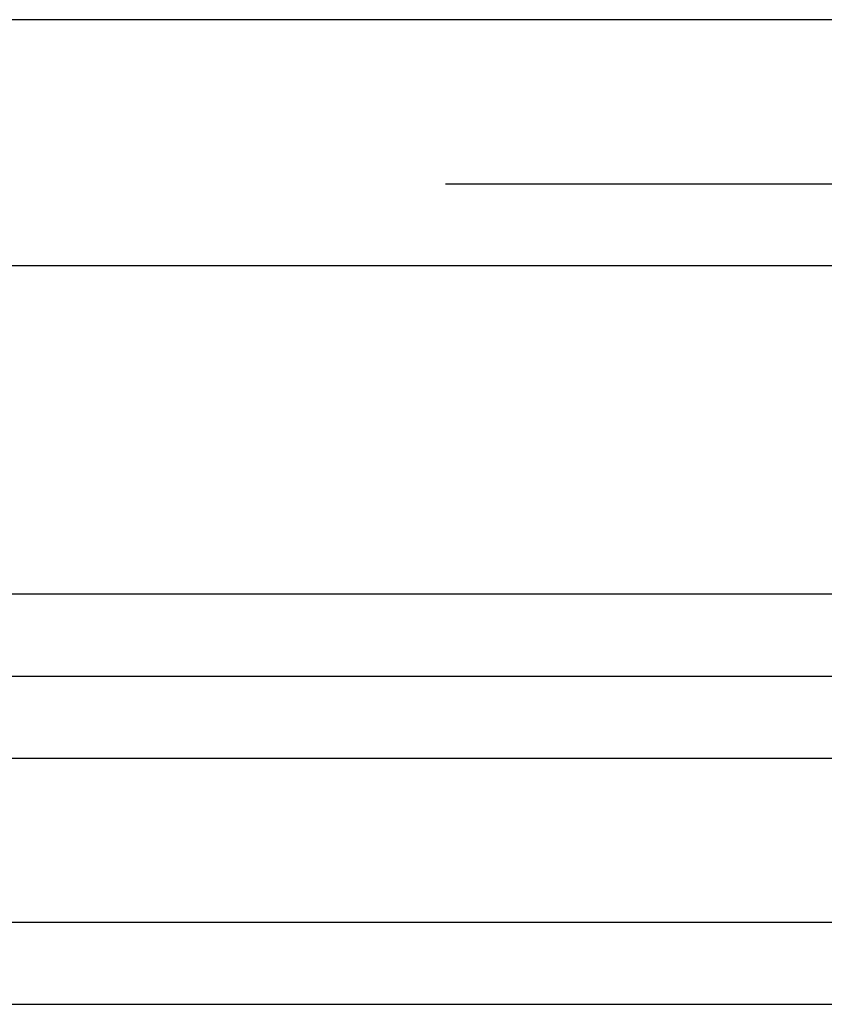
# Model space of a CAD drawing. Header units: inches. Extents: x -535 to 431, y -263 to 280.
# Tile 37 of 82: x -141 to -131, y 7 to 19. Entities that reach past the tile are written whole.
import ezdxf

# ---------------------------------------------------------------- set-up
doc = ezdxf.new("R2010")
doc.units = ezdxf.units.IN
doc.linetypes.add('DASHED', pattern=[15, 7, -8])

# ---------------------------------------------------------------- blocks, each defined once
blk = doc.blocks.new('013_G23_G27_BF_B14R_Motor_Bgr_63_EEXDe_1_1__5', base_point=(-375.5, -86.258))
at = {"color": 7, "linetype": 'Continuous'}
for p, q in [((-130, 19.242), (-150.5, 19.242)), ((-147.5, 11.242), (-130, 11.242)), ((-147.5, 7.242), (-113, 7.242))]:
    blk.add_line(p, q, dxfattribs=at)
at = {"color": 1, "linetype": 'DASHED'}
blk.add_line((-150.5, 17.242), (-113, 17.242), dxfattribs=at)
at = {"color": 1, "linetype": 'Continuous'}
for p, q in [((-130, 16.242), (-150.5, 16.242)), ((-130, 12.242), (-147.5, 12.242)), ((-147.5, 10.242), (-130, 10.242)), ((-147.5, 8.242), (-113, 8.242))]:
    blk.add_line(p, q, dxfattribs=at)
blk = doc.blocks.new('Vordans1', base_point=(-218.75, 13))
blk.add_blockref('013_G23_G27_BF_B14R_Motor_Bgr_63_EEXDe_1_1__5', (-375.5, -86.258))

msp = doc.modelspace()

# ---------------------------------------------------------------- block references
msp.add_blockref('Vordans1', (-218.75, 13))

doc.saveas('drawing.dxf')
